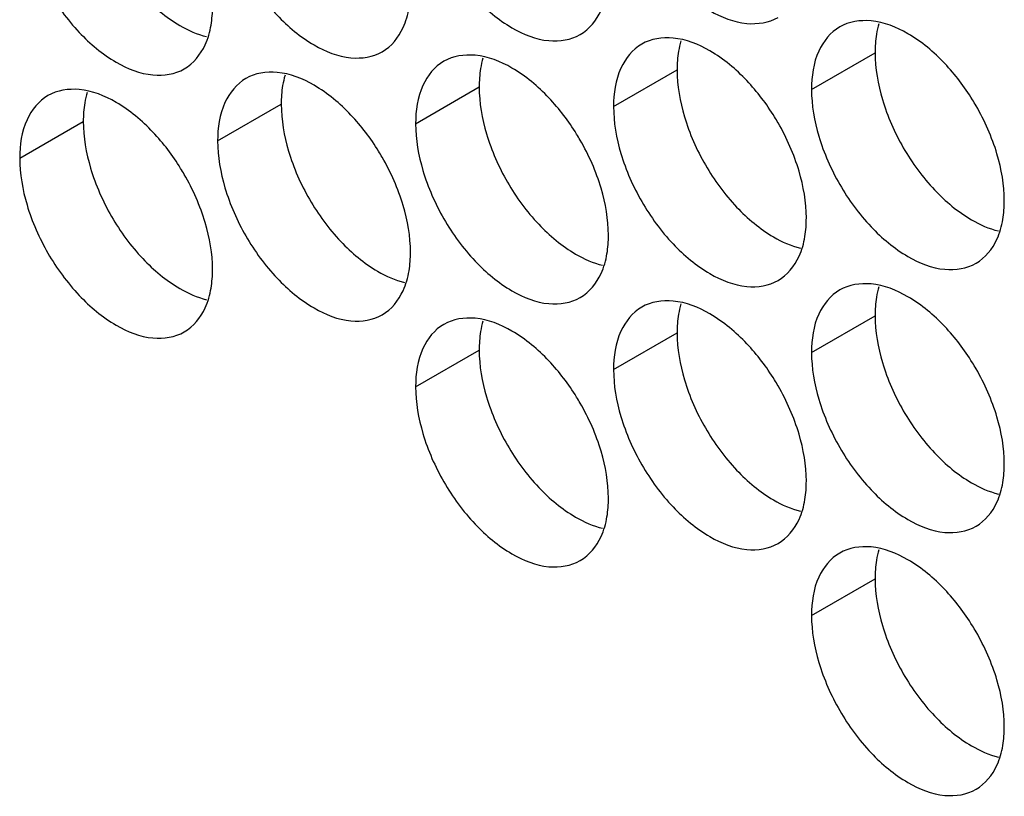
# Model space of a CAD drawing. Header units: inches. Extents: x 0 to 34, y 0 to 22.
# Tile 21 of 118: x 14.828 to 14.998, y 14.859 to 14.993. Entities that reach past the tile are written whole.
import ezdxf

# ---------------------------------------------------------------- set-up
doc = ezdxf.new("R2010")
doc.units = ezdxf.units.IN
doc.header["$LTSCALE"] = 1.87
doc.header["$MEASUREMENT"] = 0
doc.layers.get('0').update_dxf_attribs({"linetype": 'CONTINUOUS'})

msp = doc.modelspace()

# ---------------------------------------------------------------- linework, layer by layer
at = {"color": 7, "linetype": 'CONTINUOUS'}
for p, q in [((14.96495, 14.98053), (14.97591, 14.98686)), ((14.93083, 14.97758), (14.94179, 14.9839)), ((14.89671, 14.97462), (14.90767, 14.98095)), ((14.86259, 14.97166), (14.87355, 14.97799)), ((14.82848, 14.9687), (14.83944, 14.97503)), ((14.96495, 14.93522), (14.97591, 14.94155)), ((14.93083, 14.93226), (14.94179, 14.93859)), ((14.89671, 14.9293), (14.90767, 14.93563)), ((14.96495, 14.88991), (14.97591, 14.89623))]:
    msp.add_line(p, q, dxfattribs=at)
for points, knots in [([(14.93209, 15.01482), (14.93296, 15.01191), (14.93541, 15.00635), (14.94063, 14.99922), (14.94681, 14.99403), (14.95327, 14.99138), (14.95761, 14.99203), (14.9592, 14.99294)], [0, 0, 0, 0, 0.235115, 0.470233, 0.682481, 0.857347, 1, 1, 1, 1]), ([(14.89798, 15.01186), (14.89884, 15.00895), (14.90129, 15.00339), (14.90651, 14.99626), (14.91269, 14.99108), (14.91915, 14.98842), (14.92349, 14.98907), (14.92508, 14.98999)], [0, 0, 0, 0, 0.235115, 0.470233, 0.682481, 0.857347, 1, 1, 1, 1]), ([(14.86386, 15.0089), (14.86472, 15.006), (14.86717, 15.00044), (14.87239, 14.9933), (14.87858, 14.98812), (14.88504, 14.98546), (14.88937, 14.98611), (14.89096, 14.98703)], [0, 0, 0, 0, 0.235115, 0.470233, 0.682481, 0.857347, 1, 1, 1, 1]), ([(14.82974, 15.00594), (14.8306, 15.00304), (14.83306, 14.99748), (14.83828, 14.99034), (14.84446, 14.98516), (14.85092, 14.98251), (14.85525, 14.98316), (14.85684, 14.98407)], [0, 0, 0, 0, 0.235115, 0.470233, 0.682481, 0.857347, 1, 1, 1, 1]), ([(14.92508, 14.98999), (14.92667, 14.9909), (14.92868, 14.99343), (14.92951, 14.99637), (14.9297, 14.99754)], [0, 0, 0, 0, 0.608607, 1, 1, 1, 1]), ([(14.89096, 14.98703), (14.89255, 14.98794), (14.89457, 14.99047), (14.89539, 14.99341), (14.89558, 14.99458)], [0, 0, 0, 0, 0.608607, 1, 1, 1, 1]), ([(14.98792, 14.98499), (14.98604, 14.98698), (14.9822, 14.9902), (14.97748, 14.99214), (14.97521, 14.99234)], [0, 0, 0, 0, 0.548282, 1, 1, 1, 1]), ([(14.85684, 14.98407), (14.85843, 14.98499), (14.86045, 14.98752), (14.86127, 14.99045), (14.86147, 14.99162)], [0, 0, 0, 0, 0.608607, 1, 1, 1, 1]), ([(14.96981, 14.99129), (14.96823, 14.99038), (14.96549, 14.98695), (14.96495, 14.98278), (14.96495, 14.98053)], [0, 0, 0, 0, 0.44922, 1, 1, 1, 1]), ([(14.95381, 14.98204), (14.95193, 14.98402), (14.94808, 14.98724), (14.94336, 14.98918), (14.94109, 14.98938)], [0, 0, 0, 0, 0.548282, 1, 1, 1, 1]), ([(14.9357, 14.98833), (14.93411, 14.98742), (14.93138, 14.98399), (14.93083, 14.97982), (14.93083, 14.97758)], [0, 0, 0, 0, 0.44922, 1, 1, 1, 1]), ([(14.90158, 14.98538), (14.89999, 14.98446), (14.89726, 14.98103), (14.89671, 14.97686), (14.89671, 14.97462)], [0, 0, 0, 0, 0.44922, 1, 1, 1, 1]), ([(14.91969, 14.97908), (14.91781, 14.98106), (14.91396, 14.98429), (14.90924, 14.98623), (14.90697, 14.98642)], [0, 0, 0, 0, 0.548282, 1, 1, 1, 1]), ([(14.88557, 14.97612), (14.88369, 14.9781), (14.87984, 14.98133), (14.87512, 14.98327), (14.87285, 14.98346)], [0, 0, 0, 0, 0.548282, 1, 1, 1, 1]), ([(14.86746, 14.98242), (14.86587, 14.9815), (14.86314, 14.97808), (14.86259, 14.9739), (14.86259, 14.97166)], [0, 0, 0, 0, 0.44922, 1, 1, 1, 1]), ([(14.85145, 14.97316), (14.84957, 14.97515), (14.84573, 14.97837), (14.84101, 14.98031), (14.83873, 14.98051)], [0, 0, 0, 0, 0.548282, 1, 1, 1, 1]), ([(14.83334, 14.97946), (14.83175, 14.97854), (14.82902, 14.97512), (14.82848, 14.97095), (14.82848, 14.9687)], [0, 0, 0, 0, 0.44922, 1, 1, 1, 1]), ([(14.99692, 14.96942), (14.99605, 14.97232), (14.99466, 14.97547), (14.99291, 14.97842), (14.9927, 14.97876)], [0, 0, 0, 0, 0.882712, 1, 1, 1, 1]), ([(14.9628, 14.96646), (14.96193, 14.96937), (14.96055, 14.97252), (14.95879, 14.97546), (14.95858, 14.9758)], [0, 0, 0, 0, 0.882712, 1, 1, 1, 1]), ([(14.92868, 14.9635), (14.92782, 14.96641), (14.92643, 14.96956), (14.92467, 14.9725), (14.92446, 14.97284)], [0, 0, 0, 0, 0.882712, 1, 1, 1, 1]), ([(14.96621, 14.97246), (14.96708, 14.96956), (14.96953, 14.964), (14.97475, 14.95686), (14.98093, 14.95168), (14.98739, 14.94902), (14.99173, 14.94967), (14.99331, 14.95059)], [0, 0, 0, 0, 0.235115, 0.470233, 0.682481, 0.857347, 1, 1, 1, 1]), ([(14.89456, 14.96054), (14.8937, 14.96345), (14.89231, 14.9666), (14.89055, 14.96954), (14.89034, 14.96988)], [0, 0, 0, 0, 0.882712, 1, 1, 1, 1]), ([(14.93209, 14.9695), (14.93296, 14.9666), (14.93541, 14.96104), (14.94063, 14.9539), (14.94681, 14.94872), (14.95327, 14.94607), (14.95761, 14.94671), (14.9592, 14.94763)], [0, 0, 0, 0, 0.235115, 0.470233, 0.682481, 0.857347, 1, 1, 1, 1]), ([(14.86044, 14.95759), (14.85958, 14.96049), (14.85819, 14.96364), (14.85644, 14.96658), (14.85622, 14.96693)], [0, 0, 0, 0, 0.882712, 1, 1, 1, 1]), ([(14.89798, 14.96655), (14.89884, 14.96364), (14.90129, 14.95808), (14.90651, 14.95095), (14.91269, 14.94576), (14.91915, 14.94311), (14.92349, 14.94376), (14.92508, 14.94467)], [0, 0, 0, 0, 0.235115, 0.470233, 0.682481, 0.857347, 1, 1, 1, 1]), ([(14.86386, 14.96359), (14.86472, 14.96068), (14.86717, 14.95512), (14.87239, 14.94799), (14.87858, 14.9428), (14.88504, 14.94015), (14.88937, 14.9408), (14.89096, 14.94172)], [0, 0, 0, 0, 0.235115, 0.470233, 0.682481, 0.857347, 1, 1, 1, 1]), ([(14.82974, 14.96063), (14.8306, 14.95772), (14.83306, 14.95216), (14.83828, 14.94503), (14.84446, 14.93985), (14.85092, 14.93719), (14.85525, 14.93784), (14.85684, 14.93876)], [0, 0, 0, 0, 0.235115, 0.470233, 0.682481, 0.857347, 1, 1, 1, 1]), ([(14.99331, 14.95059), (14.9949, 14.9515), (14.99692, 14.95403), (14.99775, 14.95697), (14.99794, 14.95814)], [0, 0, 0, 0, 0.608607, 1, 1, 1, 1]), ([(14.9592, 14.94763), (14.96078, 14.94855), (14.9628, 14.95108), (14.96363, 14.95401), (14.96382, 14.95518)], [0, 0, 0, 0, 0.608607, 1, 1, 1, 1]), ([(14.92508, 14.94467), (14.92667, 14.94559), (14.92868, 14.94812), (14.92951, 14.95105), (14.9297, 14.95222)], [0, 0, 0, 0, 0.608607, 1, 1, 1, 1]), ([(14.89096, 14.94172), (14.89255, 14.94263), (14.89457, 14.94516), (14.89539, 14.94809), (14.89558, 14.94927)], [0, 0, 0, 0, 0.608607, 1, 1, 1, 1]), ([(14.85684, 14.93876), (14.85843, 14.93967), (14.86045, 14.9422), (14.86127, 14.94514), (14.86147, 14.94631)], [0, 0, 0, 0, 0.608607, 1, 1, 1, 1]), ([(14.96981, 14.94598), (14.96823, 14.94506), (14.96549, 14.94163), (14.96495, 14.93746), (14.96495, 14.93522)], [0, 0, 0, 0, 0.44922, 1, 1, 1, 1]), ([(14.98792, 14.93968), (14.98604, 14.94166), (14.9822, 14.94489), (14.97748, 14.94683), (14.97521, 14.94702)], [0, 0, 0, 0, 0.548282, 1, 1, 1, 1]), ([(14.9357, 14.94302), (14.93411, 14.9421), (14.93138, 14.93868), (14.93083, 14.93451), (14.93083, 14.93226)], [0, 0, 0, 0, 0.44922, 1, 1, 1, 1]), ([(14.95381, 14.93672), (14.95193, 14.9387), (14.94808, 14.94193), (14.94336, 14.94387), (14.94109, 14.94407)], [0, 0, 0, 0, 0.548282, 1, 1, 1, 1]), ([(14.91969, 14.93377), (14.91781, 14.93575), (14.91396, 14.93897), (14.90924, 14.94091), (14.90697, 14.94111)], [0, 0, 0, 0, 0.548282, 1, 1, 1, 1]), ([(14.90158, 14.94006), (14.89999, 14.93915), (14.89726, 14.93572), (14.89671, 14.93155), (14.89671, 14.9293)], [0, 0, 0, 0, 0.44922, 1, 1, 1, 1]), ([(14.99692, 14.9241), (14.99605, 14.92701), (14.99466, 14.93016), (14.99291, 14.9331), (14.9927, 14.93344)], [0, 0, 0, 0, 0.882712, 1, 1, 1, 1]), ([(14.9628, 14.92115), (14.96193, 14.92405), (14.96055, 14.9272), (14.95879, 14.93014), (14.95858, 14.93049)], [0, 0, 0, 0, 0.882712, 1, 1, 1, 1]), ([(14.92868, 14.91819), (14.92782, 14.92109), (14.92643, 14.92424), (14.92467, 14.92719), (14.92446, 14.92753)], [0, 0, 0, 0, 0.882712, 1, 1, 1, 1]), ([(14.96621, 14.92715), (14.96708, 14.92424), (14.96953, 14.91868), (14.97475, 14.91155), (14.98093, 14.90636), (14.98739, 14.90371), (14.99173, 14.90436), (14.99331, 14.90527)], [0, 0, 0, 0, 0.235115, 0.470233, 0.682481, 0.857347, 1, 1, 1, 1]), ([(14.93209, 14.92419), (14.93296, 14.92128), (14.93541, 14.91572), (14.94063, 14.90859), (14.94681, 14.90341), (14.95327, 14.90075), (14.95761, 14.9014), (14.9592, 14.90232)], [0, 0, 0, 0, 0.235115, 0.470233, 0.682481, 0.857347, 1, 1, 1, 1]), ([(14.89798, 14.92123), (14.89884, 14.91833), (14.90129, 14.91277), (14.90651, 14.90563), (14.91269, 14.90045), (14.91915, 14.89779), (14.92349, 14.89844), (14.92508, 14.89936)], [0, 0, 0, 0, 0.235115, 0.470233, 0.682481, 0.857347, 1, 1, 1, 1]), ([(14.99331, 14.90527), (14.9949, 14.90619), (14.99692, 14.90872), (14.99775, 14.91165), (14.99794, 14.91282)], [0, 0, 0, 0, 0.608607, 1, 1, 1, 1]), ([(14.9592, 14.90232), (14.96078, 14.90323), (14.9628, 14.90576), (14.96363, 14.9087), (14.96382, 14.90987)], [0, 0, 0, 0, 0.608607, 1, 1, 1, 1]), ([(14.92508, 14.89936), (14.92667, 14.90027), (14.92868, 14.9028), (14.92951, 14.90574), (14.9297, 14.90691)], [0, 0, 0, 0, 0.608607, 1, 1, 1, 1]), ([(14.96981, 14.90066), (14.96823, 14.89975), (14.96549, 14.89632), (14.96495, 14.89215), (14.96495, 14.88991)], [0, 0, 0, 0, 0.44922, 1, 1, 1, 1]), ([(14.98792, 14.89437), (14.98604, 14.89635), (14.9822, 14.89957), (14.97748, 14.90151), (14.97521, 14.90171)], [0, 0, 0, 0, 0.548282, 1, 1, 1, 1]), ([(14.99692, 14.87879), (14.99605, 14.8817), (14.99466, 14.88485), (14.99291, 14.88779), (14.9927, 14.88813)], [0, 0, 0, 0, 0.882712, 1, 1, 1, 1]), ([(14.96621, 14.88183), (14.96708, 14.87893), (14.96953, 14.87337), (14.97475, 14.86623), (14.98093, 14.86105), (14.98739, 14.8584), (14.99173, 14.85904), (14.99331, 14.85996)], [0, 0, 0, 0, 0.235115, 0.470233, 0.682481, 0.857347, 1, 1, 1, 1]), ([(14.99331, 14.85996), (14.9949, 14.86088), (14.99692, 14.86341), (14.99775, 14.86634), (14.99794, 14.86751)], [0, 0, 0, 0, 0.608607, 1, 1, 1, 1])]:
    msp.add_open_spline(points, degree=3, knots=knots, dxfattribs=at)
at = {"color": 3, "linetype": 'CONTINUOUS'}
for points, knots in [([(14.84969, 14.9967), (14.85157, 14.99471), (14.85498, 14.99186), (14.85906, 14.99001), (14.8607, 14.98963)], [0, 0, 0, 0, 0.619597, 1, 1, 1, 1]), ([(14.97717, 14.97879), (14.97804, 14.97588), (14.98049, 14.97032), (14.98408, 14.96541), (14.98617, 14.96321)], [0, 0, 0, 0, 0.499997, 1, 1, 1, 1]), ([(14.94305, 14.97583), (14.94392, 14.97293), (14.94637, 14.96737), (14.94997, 14.96245), (14.95205, 14.96026)], [0, 0, 0, 0, 0.499997, 1, 1, 1, 1]), ([(14.90894, 14.97287), (14.9098, 14.96997), (14.91225, 14.96441), (14.91585, 14.95949), (14.91793, 14.9573)], [0, 0, 0, 0, 0.499997, 1, 1, 1, 1]), ([(14.87482, 14.96992), (14.87568, 14.96701), (14.87813, 14.96145), (14.88173, 14.95654), (14.88381, 14.95434)], [0, 0, 0, 0, 0.499997, 1, 1, 1, 1]), ([(14.8407, 14.96696), (14.84156, 14.96405), (14.84402, 14.95849), (14.84761, 14.95358), (14.84969, 14.95138)], [0, 0, 0, 0, 0.499997, 1, 1, 1, 1]), ([(14.98617, 14.96321), (14.98804, 14.96123), (14.99145, 14.95838), (14.99554, 14.95653), (14.99717, 14.95615)], [0, 0, 0, 0, 0.619597, 1, 1, 1, 1]), ([(14.95205, 14.96026), (14.95393, 14.95827), (14.95733, 14.95542), (14.96142, 14.95357), (14.96306, 14.95319)], [0, 0, 0, 0, 0.619597, 1, 1, 1, 1]), ([(14.91793, 14.9573), (14.91981, 14.95532), (14.92321, 14.95246), (14.9273, 14.95061), (14.92894, 14.95023)], [0, 0, 0, 0, 0.619597, 1, 1, 1, 1]), ([(14.88381, 14.95434), (14.88569, 14.95236), (14.88909, 14.9495), (14.89318, 14.94766), (14.89482, 14.94727)], [0, 0, 0, 0, 0.619597, 1, 1, 1, 1]), ([(14.84969, 14.95138), (14.85157, 14.9494), (14.85498, 14.94655), (14.85906, 14.9447), (14.8607, 14.94431)], [0, 0, 0, 0, 0.619597, 1, 1, 1, 1]), ([(14.97717, 14.93348), (14.97804, 14.93057), (14.98049, 14.92501), (14.98408, 14.92009), (14.98617, 14.9179)], [0, 0, 0, 0, 0.499997, 1, 1, 1, 1]), ([(14.94305, 14.93052), (14.94392, 14.92761), (14.94637, 14.92205), (14.94997, 14.91714), (14.95205, 14.91494)], [0, 0, 0, 0, 0.499997, 1, 1, 1, 1]), ([(14.90894, 14.92756), (14.9098, 14.92465), (14.91225, 14.91909), (14.91585, 14.91418), (14.91793, 14.91198)], [0, 0, 0, 0, 0.499997, 1, 1, 1, 1]), ([(14.98617, 14.9179), (14.98804, 14.91592), (14.99145, 14.91306), (14.99554, 14.91122), (14.99717, 14.91083)], [0, 0, 0, 0, 0.619597, 1, 1, 1, 1]), ([(14.95205, 14.91494), (14.95393, 14.91296), (14.95733, 14.91011), (14.96142, 14.90826), (14.96306, 14.90787)], [0, 0, 0, 0, 0.619597, 1, 1, 1, 1]), ([(14.91793, 14.91198), (14.91981, 14.91), (14.92321, 14.90715), (14.9273, 14.9053), (14.92894, 14.90492)], [0, 0, 0, 0, 0.619597, 1, 1, 1, 1]), ([(14.97717, 14.88816), (14.97804, 14.88526), (14.98049, 14.8797), (14.98408, 14.87478), (14.98617, 14.87259)], [0, 0, 0, 0, 0.499997, 1, 1, 1, 1]), ([(14.98617, 14.87259), (14.98804, 14.8706), (14.99145, 14.86775), (14.99554, 14.8659), (14.99717, 14.86552)], [0, 0, 0, 0, 0.619597, 1, 1, 1, 1])]:
    msp.add_open_spline(points, degree=3, knots=knots, dxfattribs=at)
at = {"color": 7, "linetype": 'CONTINUOUS'}
for points in [[(14.86147, 14.99162), (14.86164, 14.99268), (14.86171, 14.99376), (14.86171, 14.99483)], [(14.97521, 14.99234), (14.97335, 14.9925), (14.9714, 14.99221), (14.96981, 14.99129)], [(14.94109, 14.98938), (14.93923, 14.98954), (14.93728, 14.98925), (14.9357, 14.98833)], [(14.90697, 14.98642), (14.90511, 14.98658), (14.90317, 14.98629), (14.90158, 14.98538)], [(14.87285, 14.98346), (14.871, 14.98363), (14.86905, 14.98333), (14.86746, 14.98242)], [(14.9927, 14.97876), (14.99132, 14.98099), (14.98973, 14.98309), (14.98792, 14.98499)], [(14.95858, 14.9758), (14.9572, 14.97803), (14.95561, 14.98013), (14.95381, 14.98204)], [(14.83873, 14.98051), (14.83688, 14.98067), (14.83493, 14.98038), (14.83334, 14.97946)], [(14.96495, 14.98053), (14.96495, 14.97781), (14.96543, 14.97508), (14.96621, 14.97246)], [(14.92446, 14.97284), (14.92308, 14.97507), (14.92149, 14.97718), (14.91969, 14.97908)], [(14.93083, 14.97758), (14.93083, 14.97485), (14.93131, 14.97213), (14.93209, 14.9695)], [(14.89034, 14.96988), (14.88897, 14.97212), (14.88737, 14.97422), (14.88557, 14.97612)], [(14.85622, 14.96693), (14.85485, 14.96916), (14.85326, 14.97126), (14.85145, 14.97316)], [(14.89671, 14.97462), (14.89671, 14.97189), (14.8972, 14.96917), (14.89798, 14.96655)], [(14.86259, 14.97166), (14.86259, 14.96894), (14.86308, 14.96621), (14.86386, 14.96359)], [(14.82848, 14.9687), (14.82848, 14.96598), (14.82896, 14.96325), (14.82974, 14.96063)], [(14.99818, 14.96135), (14.99818, 14.96407), (14.9977, 14.9668), (14.99692, 14.96942)], [(14.96406, 14.95839), (14.96406, 14.96111), (14.96358, 14.96384), (14.9628, 14.96646)], [(14.92995, 14.95543), (14.92995, 14.95815), (14.92946, 14.96088), (14.92868, 14.9635)], [(14.99794, 14.95814), (14.99811, 14.9592), (14.99818, 14.96028), (14.99818, 14.96135)], [(14.89583, 14.95247), (14.89583, 14.9552), (14.89534, 14.95792), (14.89456, 14.96054)], [(14.96382, 14.95518), (14.964, 14.95624), (14.96406, 14.95732), (14.96406, 14.95839)], [(14.86171, 14.94951), (14.86171, 14.95224), (14.86122, 14.95496), (14.86044, 14.95759)], [(14.9297, 14.95222), (14.92988, 14.95328), (14.92995, 14.95436), (14.92995, 14.95543)], [(14.89558, 14.94927), (14.89576, 14.95033), (14.89583, 14.9514), (14.89583, 14.95247)], [(14.86147, 14.94631), (14.86164, 14.94737), (14.86171, 14.94845), (14.86171, 14.94951)], [(14.97521, 14.94702), (14.97335, 14.94718), (14.9714, 14.94689), (14.96981, 14.94598)], [(14.94109, 14.94407), (14.93923, 14.94423), (14.93728, 14.94394), (14.9357, 14.94302)], [(14.90697, 14.94111), (14.90511, 14.94127), (14.90317, 14.94098), (14.90158, 14.94006)], [(14.9927, 14.93344), (14.99132, 14.93568), (14.98973, 14.93778), (14.98792, 14.93968)], [(14.95858, 14.93049), (14.9572, 14.93272), (14.95561, 14.93482), (14.95381, 14.93672)], [(14.96495, 14.93522), (14.96495, 14.9325), (14.96543, 14.92977), (14.96621, 14.92715)], [(14.92446, 14.92753), (14.92308, 14.92976), (14.92149, 14.93186), (14.91969, 14.93377)], [(14.93083, 14.93226), (14.93083, 14.92954), (14.93131, 14.92681), (14.93209, 14.92419)], [(14.89671, 14.9293), (14.89671, 14.92658), (14.8972, 14.92385), (14.89798, 14.92123)], [(14.99818, 14.91603), (14.99818, 14.91876), (14.9977, 14.92148), (14.99692, 14.9241)], [(14.96406, 14.91307), (14.96406, 14.9158), (14.96358, 14.91852), (14.9628, 14.92115)], [(14.92995, 14.91012), (14.92995, 14.91284), (14.92946, 14.91557), (14.92868, 14.91819)], [(14.99794, 14.91282), (14.99811, 14.91389), (14.99818, 14.91496), (14.99818, 14.91603)], [(14.96382, 14.90987), (14.964, 14.91093), (14.96406, 14.91201), (14.96406, 14.91307)], [(14.9297, 14.90691), (14.92988, 14.90797), (14.92995, 14.90905), (14.92995, 14.91012)], [(14.97521, 14.90171), (14.97335, 14.90187), (14.9714, 14.90158), (14.96981, 14.90066)], [(14.9927, 14.88813), (14.99132, 14.89036), (14.98973, 14.89246), (14.98792, 14.89437)], [(14.96495, 14.88991), (14.96495, 14.88718), (14.96543, 14.88446), (14.96621, 14.88183)], [(14.99818, 14.87072), (14.99818, 14.87344), (14.9977, 14.87617), (14.99692, 14.87879)], [(14.99794, 14.86751), (14.99811, 14.86857), (14.99818, 14.86965), (14.99818, 14.87072)]]:
    msp.add_open_spline(points, degree=3, dxfattribs=at)
at = {"color": 3, "linetype": 'CONTINUOUS'}
for points in [[(14.97656, 14.99185), (14.97638, 14.99127), (14.97625, 14.99067), (14.97615, 14.99007)], [(14.94244, 14.9889), (14.94227, 14.98831), (14.94213, 14.98771), (14.94203, 14.98711)], [(14.97615, 14.99007), (14.97598, 14.98901), (14.97591, 14.98793), (14.97591, 14.98686)], [(14.94203, 14.98711), (14.94186, 14.98605), (14.94179, 14.98497), (14.94179, 14.9839)], [(14.97591, 14.98686), (14.97591, 14.98414), (14.97639, 14.98141), (14.97717, 14.97879)], [(14.90832, 14.98594), (14.90815, 14.98535), (14.90801, 14.98476), (14.90791, 14.98415)], [(14.90791, 14.98415), (14.90774, 14.98309), (14.90767, 14.98201), (14.90767, 14.98095)], [(14.94179, 14.9839), (14.94179, 14.98118), (14.94227, 14.97846), (14.94305, 14.97583)], [(14.87421, 14.98298), (14.87403, 14.98239), (14.8739, 14.9818), (14.8738, 14.9812)], [(14.84009, 14.98002), (14.83991, 14.97944), (14.83978, 14.97884), (14.83968, 14.97824)], [(14.8738, 14.9812), (14.87362, 14.98014), (14.87355, 14.97906), (14.87355, 14.97799)], [(14.90767, 14.98095), (14.90767, 14.97822), (14.90816, 14.9755), (14.90894, 14.97287)], [(14.83968, 14.97824), (14.8395, 14.97718), (14.83944, 14.9761), (14.83944, 14.97503)], [(14.87355, 14.97799), (14.87355, 14.97527), (14.87404, 14.97254), (14.87482, 14.96992)], [(14.83944, 14.97503), (14.83944, 14.97231), (14.83992, 14.96958), (14.8407, 14.96696)], [(14.97656, 14.94654), (14.97638, 14.94595), (14.97625, 14.94536), (14.97615, 14.94476)], [(14.97615, 14.94476), (14.97598, 14.94369), (14.97591, 14.94262), (14.97591, 14.94155)], [(14.94244, 14.94358), (14.94227, 14.943), (14.94213, 14.9424), (14.94203, 14.9418)], [(14.94203, 14.9418), (14.94186, 14.94074), (14.94179, 14.93966), (14.94179, 14.93859)], [(14.97591, 14.94155), (14.97591, 14.93882), (14.97639, 14.9361), (14.97717, 14.93348)], [(14.90832, 14.94062), (14.90815, 14.94004), (14.90801, 14.93944), (14.90791, 14.93884)], [(14.90791, 14.93884), (14.90774, 14.93778), (14.90767, 14.9367), (14.90767, 14.93563)], [(14.94179, 14.93859), (14.94179, 14.93587), (14.94227, 14.93314), (14.94305, 14.93052)], [(14.90767, 14.93563), (14.90767, 14.93291), (14.90816, 14.93018), (14.90894, 14.92756)], [(14.97656, 14.90123), (14.97638, 14.90064), (14.97625, 14.90004), (14.97615, 14.89944)], [(14.97615, 14.89944), (14.97598, 14.89838), (14.97591, 14.8973), (14.97591, 14.89623)], [(14.97591, 14.89623), (14.97591, 14.89351), (14.97639, 14.89078), (14.97717, 14.88816)]]:
    msp.add_open_spline(points, degree=3, dxfattribs=at)

doc.saveas('drawing.dxf')
